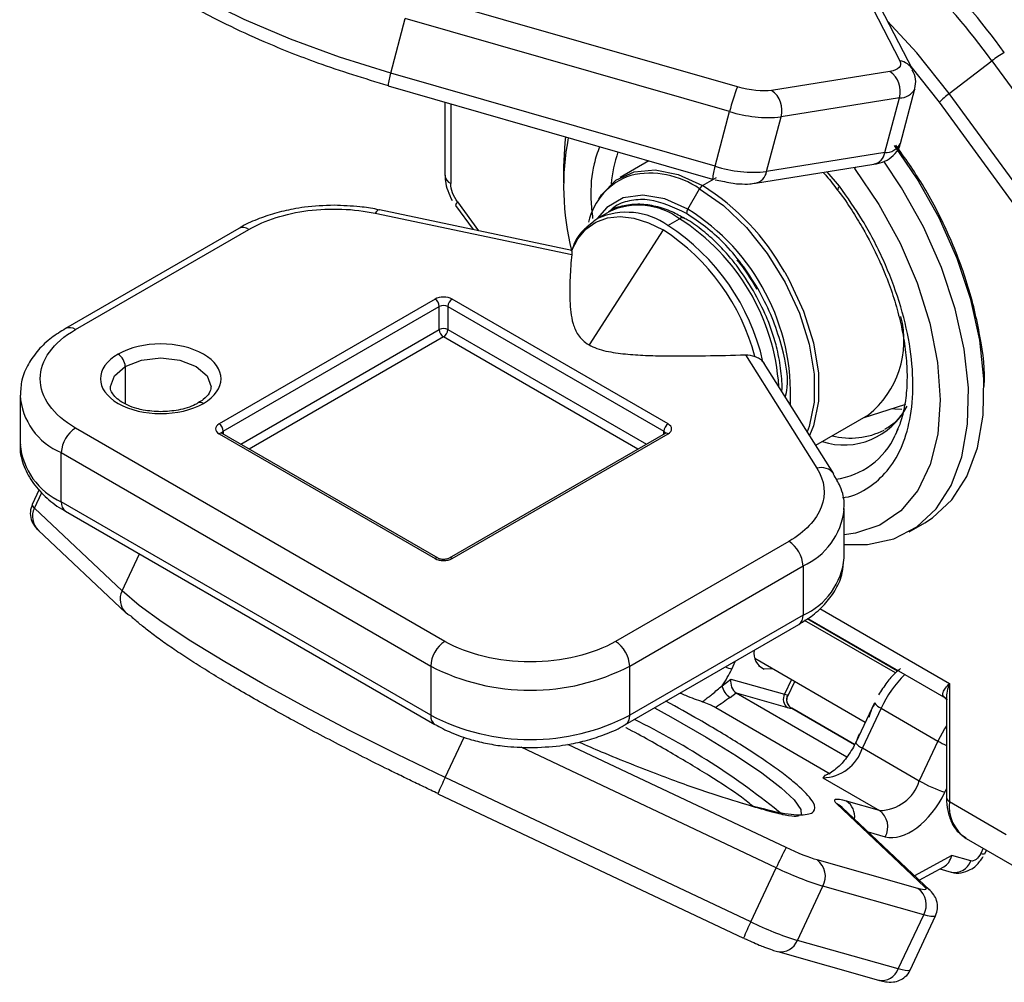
# Model space of a CAD drawing. Header units: millimetres. Extents: x 25 to 1092, y 25 to 838.
# Tile 19 of 60: x 159 to 208, y 525 to 572. Entities that reach past the tile are written whole.
import ezdxf

# ---------------------------------------------------------------- set-up
doc = ezdxf.new("R2010")
doc.units = ezdxf.units.MM
doc.header["$LTSCALE"] = 4

msp = doc.modelspace()

# ---------------------------------------------------------------- linework, layer by layer
for p, q in [((199.165, 577.034), (202.591, 570.369)), ((203.24, 569.92), (199.814, 576.584)), ((194.516, 569.078), (178.375, 573.71)), ((177.268, 569.764), (177.989, 572.484)), ((194.13, 567.852), (177.989, 572.484)), ((205.061, 568.745), (207.18, 570.373)), ((207.18, 570.373), (215.89, 558.446)), ((202.107, 569.842), (196.22, 568.901)), ((204.571, 568.313), (203.155, 570.085)), ((193.409, 565.132), (177.268, 569.764)), ((177.137, 569.122), (193.279, 564.49)), ((202.632, 566.263), (203.353, 568.983)), ((202.574, 568.527), (196.687, 567.586)), ((201.853, 565.807), (202.574, 568.527)), ((213.77, 556.817), (205.061, 568.745)), ((179.966, 568.311), (179.966, 564.684)), ((180.259, 568.226), (180.259, 564.276)), ((193.409, 565.132), (194.13, 567.852)), ((213.28, 556.385), (204.571, 568.313)), ((195.966, 564.866), (196.687, 567.586)), ((190.114, 565.399), (188.682, 564.572)), ((201.853, 565.807), (195.966, 564.866)), ((185.87, 565.114), (185.87, 564.298)), ((195.417, 564.287), (201.304, 565.228)), ((200.409, 565.085), (200.335, 565.026)), ((192.781, 564.166), (193.469, 564.563)), ((193.411, 564.454), (193.879, 564.364)), ((199.596, 564.135), (198.986, 564.857)), ((192.049, 562.998), (192.631, 564.008)), ((186.271, 560.948), (176.705, 562.958)), ((180.492, 563.171), (181.362, 561.98)), ((180.592, 563.353), (181.637, 561.922)), ((176.5, 562.796), (186.27, 560.743)), ((188.133, 562.87), (187.555, 562.536)), ((191.055, 562.189), (191.633, 562.523)), ((169.705, 562.04), (161.081, 557.061)), ((161.581, 557.012), (170.205, 561.99)), ((187.365, 562.38), (187.026, 562.094)), ((190.827, 561.962), (187.134, 556.251)), ((179.471, 558.522), (168.723, 552.317)), ((191.067, 552.317), (180.319, 558.522)), ((168.935, 551.95), (179.683, 558.155)), ((179.683, 557.011), (179.683, 558.155)), ((180.107, 558.155), (190.855, 551.95)), ((180.107, 558.155), (180.107, 557.011)), ((169.801, 551.307), (179.683, 557.011)), ((179.895, 556.644), (170.225, 551.062)), ((189.565, 551.062), (179.895, 556.644)), ((180.107, 557.011), (189.989, 551.307)), ((194.914, 555.753), (198.47, 550.112)), ((164.056, 555.175), (164.056, 553.315)), ((195.788, 555.41), (195.84, 555.32)), ((199.316, 549.829), (195.85, 555.327)), ((158.824, 553.746), (158.824, 551.296)), ((200.78, 552.62), (202.893, 553.296)), ((198.417, 551.255), (201.036, 552.767)), ((179.966, 541.5), (161.581, 552.113)), ((168.723, 551.827), (179.471, 545.623)), ((179.621, 545.638), (168.873, 551.842)), ((168.935, 551.95), (168.935, 551.806)), ((190.917, 551.842), (180.169, 545.638)), ((180.319, 545.623), (191.067, 551.827)), ((190.855, 551.806), (190.855, 551.95)), ((202.503, 552.056), (202.373, 551.764)), ((160.874, 550.888), (179.259, 540.275)), ((160.874, 548.439), (160.874, 550.888)), ((159.774, 549.051), (159.429, 548.315)), ((159.538, 548.131), (159.904, 548.91)), ((179.259, 537.826), (160.874, 548.439)), ((163.9, 544.014), (159.538, 548.131)), ((161.081, 547.981), (179.466, 537.368)), ((199.832, 545.661), (199.832, 548.111)), ((203.071, 546.956), (203.849, 547.405)), ((159.72, 547.04), (164.082, 542.923)), ((197.075, 546.478), (188.451, 541.5)), ((163.9, 544.014), (164.765, 545.855)), ((189.158, 540.275), (197.782, 545.254)), ((197.782, 545.254), (197.782, 542.804)), ((198.62, 543.138), (205.068, 539.415)), ((197.782, 542.804), (189.158, 537.826)), ((202.383, 539.933), (197.863, 542.543)), ((202.487, 540.024), (197.984, 542.623)), ((198.013, 542.642), (204.889, 538.673)), ((188.951, 537.368), (197.575, 542.346)), ((194.236, 540.123), (194.426, 540.528)), ((195.382, 540.661), (200.881, 537.487)), ((179.259, 540.275), (179.259, 537.826)), ((189.158, 537.826), (189.158, 540.275)), ((195.844, 540.127), (195.59, 540.274)), ((193.75, 539.298), (194.191, 539.627)), ((194.191, 539.627), (196.861, 538.873)), ((197.206, 539.608), (196.861, 538.873)), ((197.025, 538.785), (197.368, 539.515)), ((205.068, 539.415), (205.068, 533.536)), ((194.154, 538.719), (194.451, 538.94)), ((194.451, 538.94), (199.957, 535.762)), ((194.451, 538.94), (197.003, 538.22)), ((201.331, 538.444), (200.402, 536.467)), ((201.333, 538.447), (201.331, 538.444)), ((204.922, 538.592), (204.922, 533.74)), ((193.441, 538.214), (199.139, 534.924)), ((200.343, 536.381), (197.217, 538.186)), ((197.226, 538.175), (200.341, 536.377)), ((201.669, 538.179), (200.74, 536.201)), ((201.669, 538.179), (204.497, 536.546)), ((179.978, 534.732), (180.921, 536.741)), ((204.497, 536.546), (203.568, 534.569)), ((196.451, 530.249), (183.749, 536.245)), ((196.937, 531.248), (186.071, 536.378)), ((200.401, 536.463), (200.402, 536.467)), ((200.74, 536.201), (203.568, 534.569)), ((195.184, 527.553), (179.978, 534.732)), ((198.856, 534.822), (198.761, 534.724)), ((198.761, 534.724), (201.589, 533.091)), ((204.842, 534), (204.922, 534.169)), ((179.615, 533.928), (194.822, 526.749)), ((201.589, 533.091), (199.946, 533.555)), ((205.068, 533.536), (207.896, 531.903)), ((199.462, 533.422), (199.464, 533.42)), ((199.464, 533.42), (203.825, 529.303)), ((204.09, 529.132), (199.728, 533.249)), ((199.735, 533.242), (199.735, 533.243)), ((201.025, 532.024), (201.874, 531.785)), ((205.897, 531.705), (208.725, 530.072)), ((206.746, 531.214), (206.623, 530.953)), ((206.821, 530.936), (206.908, 531.121)), ((203.502, 529.214), (198.481, 530.632)), ((205.18, 530.851), (203.332, 529.847)), ((206.128, 530.583), (205.18, 530.851)), ((195.184, 527.553), (196.451, 530.249)), ((203.565, 529.627), (204.791, 530.294)), ((204.593, 530.186), (205.149, 530.029)), ((197.499, 526.629), (198.766, 529.325)), ((203.787, 527.908), (198.766, 529.325)), ((202.52, 525.211), (203.787, 527.908)), ((203.114, 525.16), (204.381, 527.856)), ((194.826, 526.754), (194.822, 526.749)), ((202.52, 525.211), (197.499, 526.629)), ((196.52, 526.075), (201.542, 524.657))]:
    msp.add_line(p, q)
at = {"flags": 128}
for points in [[(177.268, 569.764), (174.723, 570.559), (172.276, 571.456), (169.971, 572.436), (167.851, 573.484), (165.952, 574.581), (164.31, 575.705), (162.953, 576.837), (161.907, 577.958), (161.19, 579.045)], [(205.061, 568.745), (203.452, 570.773), (201.99, 572.353)], [(177.137, 569.122), (177.136, 569.123), (177.132, 569.144)], [(185.957, 566.591), (185.924, 566.289), (185.87, 565.114)], [(203.849, 547.405), (204.218, 547.642), (205.179, 548.536), (205.933, 549.707), (206.459, 551.124), (206.746, 552.754), (206.786, 554.557), (206.578, 556.486), (206.128, 558.497), (205.446, 560.538), (204.549, 562.559), (203.46, 564.511), (202.34, 566.166)], [(199.832, 546.318), (200.992, 546.313), (202.294, 546.596), (203.44, 547.193), (204.402, 548.087), (205.155, 549.258), (205.681, 550.675), (205.968, 552.305), (206.008, 554.108), (205.801, 556.037), (205.35, 558.048), (204.668, 560.089), (203.772, 562.11), (202.682, 564.062), (201.805, 565.382)], [(187.614, 563.49), (187.76, 563.717), (188.473, 564.438), (189.373, 564.855), (190.423, 564.948), (191.576, 564.716), (192.781, 564.166)], [(200.335, 565.026), (201.56, 563.227), (202.612, 561.309), (203.463, 559.325), (204.09, 557.33), (204.475, 555.377), (204.608, 553.519), (204.486, 551.809), (204.112, 550.291), (203.495, 549.008), (202.654, 547.994), (201.61, 547.278), (200.392, 546.878), (199.832, 546.808)], [(192.631, 564.008), (193.824, 563.174), (194.965, 562.088), (196.003, 560.796), (196.894, 559.355), (197.599, 557.828), (198.087, 556.281), (198.336, 554.783), (198.336, 553.398), (198.087, 552.187), (197.992, 551.93)], [(192.049, 562.998), (190.902, 563.511), (189.813, 563.699), (188.836, 563.555), (188.02, 563.083), (187.535, 562.524)], [(176.705, 562.958), (176.69, 562.96), (176.631, 562.941), (176.566, 562.886), (176.5, 562.796)], [(186.264, 560.932), (186.573, 561.529), (186.98, 562.006), (187.476, 562.352), (188.048, 562.56), (188.685, 562.625), (189.371, 562.546), (190.091, 562.323), (190.827, 561.962)], [(187.376, 562.421), (187.516, 562.513), (187.555, 562.536)], [(196.871, 559.856), (197.09, 559.463), (197.803, 557.919), (198.296, 556.356), (198.548, 554.841), (198.548, 553.441), (198.296, 552.218), (198.107, 551.747)], [(164.056, 555.175), (164.867, 555.488), (165.824, 555.597), (166.78, 555.488), (167.591, 555.175), (168.133, 554.706), (168.324, 554.154), (168.323, 554.129)], [(163.324, 554.18), (163.514, 554.706), (164.056, 555.175)], [(202.227, 553.083), (202.352, 553.071), (202.7, 553.057)], [(179.978, 534.732), (177.567, 535.894), (175.223, 537.071), (172.988, 538.242), (170.902, 539.385), (169.004, 540.481), (167.326, 541.51), (165.9, 542.453), (164.751, 543.292), (163.9, 544.014)], [(164.346, 542.751), (164.185, 542.839), (164.082, 542.923)], [(196.283, 540.141), (196.28, 540.14), (195.844, 540.127)], [(190.396, 538.202), (191.21, 537.751), (192.954, 536.745), (194.47, 535.808), (195.724, 534.963), (196.688, 534.227), (197.341, 533.618), (197.668, 533.148), (197.683, 532.867)], [(204.922, 537.302), (204.823, 537.149), (204.497, 536.546)], [(199.462, 533.422), (199.624, 533.334), (199.715, 533.261)], [(199.728, 533.249), (199.625, 533.332), (199.464, 533.42)], [(206.821, 530.936), (206.819, 530.932), (206.786, 530.922), (206.72, 530.929), (206.623, 530.953)], [(204.09, 529.132), (203.987, 529.215), (203.825, 529.303)], [(204.381, 527.856), (204.378, 527.851), (204.335, 527.824), (204.253, 527.817), (204.133, 527.828), (203.977, 527.859), (203.787, 527.908)], [(203.114, 525.16), (203.112, 525.155), (203.068, 525.128), (202.986, 525.121), (202.866, 525.132), (202.71, 525.162), (202.52, 525.211)]]:
    msp.add_lwpolyline(points, dxfattribs=at)
for centre, radius, start, end in [((180.474, 550.985), 33.747, 35.9377, 45.8529), ((180.214, 550.826), 33.306, 35.9386, 45.8168), ((210.792, 565.707), 5.901, 120.5026, 127.7455), ((202.478, 569.513), 0.863, 27.5862, 82.4897), ((201.414, 568.856), 1.206, 344.1869, 54.8986), ((181.012, 568.619), 3.915, 163.0042, 172.2932), ((204.807, 565.169), 11.008, 159.1988, 165.8927), ((195.527, 567.915), 1.206, 344.1869, 54.8986), ((202.597, 569.38), 0.853, 268.449, 332.4353), ((207.412, 565.587), 3.937, 126.6691, 136.1898), ((196.054, 573.919), 6.365, 252.4084, 275.7086), ((198.714, 564.124), 12.845, 169.1111, 194.3108), ((201.876, 566.661), 0.855, 268.4923, 332.2061), ((195.205, 563.61), 6.997, 161.413, 174.7301), ((201.142, 565.931), 0.722, 282.9579, 350.0894), ((195.965, 564.278), 2.695, 161.5119, 175.4702), ((195.333, 571.199), 6.365, 252.4084, 275.7086), ((180.466, 564.734), 0.503, 185.6948, 245.6253), ((190.235, 561.631), 3.212, 108.5544, 167.214), ((190.162, 560.456), 4.326, 55.1902, 102.6688), ((195.256, 564.99), 0.721, 282.5923, 350.1129), ((193.011, 563.799), 0.433, 121.9547, 151.1444), ((186.47, 554.082), 11.897, 29.0384, 57.9573), ((199.74, 563.95), 0.235, 127.7626, 182.1431), ((180.739, 563.153), 0.248, 126.3255, 175.7339), ((189.592, 559.754), 3.44, 53.6074, 115.0822), ((192.419, 562.774), 0.433, 148.8563, 178.0435), ((186.306, 553.784), 10.857, 357.2566, 58.0659), ((188.999, 559.274), 3.567, 54.806, 113.8836), ((191.777, 562.334), 0.238, 62.1181, 127.4434), ((185.877, 553.474), 10.725, 3.7272, 57.5397), ((169.912, 561.581), 0.503, 54.3824, 114.3071), ((184.986, 552.929), 10.757, 14.7292, 57.1134), ((185.094, 552.984), 10.966, 12.7791, 57.0749), ((179.222, 558.134), 0.461, 2.6055, 57.3945), ((180.568, 558.134), 0.461, 122.6055, 177.3945), ((179.895, 557.745), 0.461, 62.6097, 117.3903), ((198.052, 556.471), 4.756, 308.8561, 14.5201), ((161.288, 556.602), 0.504, 54.4046, 114.0524), ((179.895, 556.602), 0.461, 62.6097, 117.3903), ((180.143, 557.032), 0.461, 182.6055, 237.3945), ((179.647, 557.032), 0.461, 302.6055, 357.3945), ((163.288, 555.14), 0.768, 2.6055, 57.3945), ((162.169, 553.982), 3.354, 183.9292, 247.2737), ((167.801, 553.15), 0.237, 52.521, 118.2503), ((199.809, 554.792), 3.525, 252.1726, 333.2015), ((168.474, 551.929), 0.461, 2.6055, 57.3945), ((191.316, 551.929), 0.461, 122.6055, 177.3945), ((162.409, 550.819), 1.537, 122.6055, 177.3945), ((168.811, 551.705), 0.151, 65.6929, 125.6176), ((169.005, 551.803), 0.163, 115.558, 161.6682), ((190.785, 551.803), 0.163, 18.3013, 64.445), ((190.979, 551.705), 0.151, 54.3824, 114.3071), ((200.133, 555.389), 3.778, 256.0997, 296.6077), ((198.948, 553.297), 3.753, 277.0655, 335.8934), ((162.327, 551.646), 3.521, 185.6948, 245.6253), ((198.691, 549.364), 0.78, 37.1217, 106.4183), ((159.642, 548.317), 0.214, 180.5992, 240.828), ((161.364, 548.385), 0.493, 173.7012, 234.9867), ((160.382, 547.711), 0.943, 153.564, 225.394), ((196.339, 548.461), 3.518, 294.2278, 353.196), ((196.247, 545.184), 1.537, 2.6055, 57.3945), ((179.558, 545.504), 0.148, 64.9495, 126.3012), ((180.232, 545.504), 0.148, 53.7035, 114.9988), ((196.356, 545.992), 3.492, 294.1055, 354.5743), ((164.744, 543.594), 0.943, 153.564, 225.394), ((197.292, 542.75), 0.493, 305.0133, 6.2988), ((180.794, 540.205), 1.537, 122.6055, 177.3945), ((187.623, 540.205), 1.537, 2.6055, 57.3945), ((196.208, 540.92), 0.872, 170.7661, 245.3302), ((184.208, 549.828), 10.759, 242.6097, 297.3903), ((195.305, 543.71), 3.743, 248.2201, 253.3935), ((206.882, 535.764), 5.746, 134.6347, 155.1495), ((194.62, 539.476), 0.889, 191.5781, 238.389), ((197.303, 538.627), 0.506, 150.9479, 233.6445), ((197.081, 539.581), 0.741, 252.7008, 264.4478), ((197.468, 538.622), 0.509, 154.2767, 241.6523), ((201.94, 538.872), 0.745, 215.1299, 248.6415), ((179.747, 537.771), 0.492, 173.6535, 235.5099), ((184.208, 547.379), 10.759, 242.6097, 297.3903), ((188.669, 537.771), 0.492, 304.6259, 6.3342), ((172.421, 503.129), 38.44, 50.6925, 63.8051), ((207.91, 542.525), 6.885, 240.2778, 244.2701), ((198.733, 536.825), 2.101, 270.7496, 342.7308), ((200.979, 536.863), 0.704, 214.6734, 250.0947), ((190.905, 529.325), 12.192, 153.6746, 157.8195), ((201.562, 535.192), 2.101, 270.7496, 342.7308), ((206.928, 540.388), 6.72, 240.0032, 251.9221), ((199.433, 532.793), 0.919, 352.16, 56.0536), ((205.172, 533.765), 0.251, 185.6948, 245.6253), ((206.971, 533.294), 1.918, 172.7442, 235.9436), ((200.989, 532.276), 1.012, 330.9479, 53.6445), ((217.481, 520.617), 23.131, 152.6379, 155.391), ((197.881, 529.817), 1.012, 330.9479, 53.6445), ((203.798, 545.301), 16.749, 243.9819, 252.5176), ((205.318, 530.873), 0.86, 258.6866, 340.3464), ((202.902, 528.399), 1.012, 330.9479, 53.6445), ((206.112, 522.146), 12.192, 153.6746, 157.8195), ((202.531, 542.605), 16.749, 243.9819, 252.5176), ((196.673, 526.948), 0.886, 259.8932, 338.8891), ((201.693, 525.531), 0.887, 260.1587, 338.8743)]:
    msp.add_arc(centre, radius, start, end)
for centre, major_axis, ratio, start_param, end_param in [((194.544, 539.423), (-0.096, 0.52), 0.678793, 1.045652, 2.616448), ((204.473, 531.259), (-0.115, 1.03), 0.717398, 3.425732, 4.226173)]:
    msp.add_ellipse(centre, major_axis=major_axis, ratio=ratio, start_param=start_param, end_param=end_param)
for points, knots in [([(161.27, 578.406), (161.457, 578.088), (161.815, 577.479), (162.819, 576.33), (164.244, 575.081), (166.056, 573.848), (167.651, 572.924), (169.219, 572.116), (171.14, 571.235), (173.811, 570.168), (175.949, 569.509), (177.132, 569.145)], [0, 0, 0, 0, 0.096387, 0.184797, 0.337661, 0.459095, 0.549282, 0.619721, 0.715981, 0.842764, 1, 1, 1, 1]), ([(203.344, 568.992), (203.374, 569.154), (203.434, 569.483), (203.292, 569.762), (203.22, 569.903)], [0, 0, 0, 0, 0.495897, 1, 1, 1, 1]), ([(187.654, 566.104), (187.557, 565.825), (187.289, 565.053), (187.172, 563.827), (187.278, 562.852), (187.313, 562.534)], [0, 0, 0, 0, 0.277414, 0.765003, 1, 1, 1, 1]), ([(201.298, 565.237), (201.362, 565.245), (201.597, 565.274), (201.967, 565.415), (202.368, 565.728), (202.609, 566.058), (202.622, 566.253), (202.623, 566.272)], [0, 0, 0, 0, 0.109537, 0.402457, 0.68819, 0.970313, 1, 1, 1, 1]), ([(206.797, 554.177), (206.798, 554.191), (206.866, 554.945), (206.621, 556.675), (206.034, 559.245), (205.035, 561.814), (203.822, 564.167), (202.852, 565.542), (202.398, 566.186)], [0, 0, 0, 0, 0.0039764, 0.2138543, 0.4237322, 0.6292488, 0.8265622, 1, 1, 1, 1]), ([(179.975, 564.682), (179.975, 564.587), (179.977, 564.332), (180.087, 563.901), (180.243, 563.589), (180.324, 563.428)], [0, 0, 0, 0, 0.22592, 0.599396, 1, 1, 1, 1]), ([(198.782, 564.825), (198.839, 564.763), (199.091, 564.488), (199.323, 564.179), (199.503, 563.94)], [0, 0, 0, 0, 0.224912, 1, 1, 1, 1]), ([(193.879, 564.364), (194.021, 564.333), (194.278, 564.276), (194.7, 564.247), (195.077, 564.238), (195.321, 564.28), (195.411, 564.295)], [0, 0, 0, 0, 0.256637, 0.463838, 0.801483, 1, 1, 1, 1]), ([(199.503, 563.94), (199.52, 563.918), (199.769, 563.604), (200.193, 562.981), (200.567, 562.361), (200.744, 562.067)], [0, 0, 0, 0, 0.037278, 0.544496, 1, 1, 1, 1]), ([(199.742, 548.661), (199.79, 548.664), (200.289, 548.698), (201.06, 549.126), (202.001, 549.922), (202.695, 551.062), (203.148, 552.515), (203.305, 554.283), (203.128, 556.279), (202.62, 558.387), (201.817, 560.468), (200.807, 562.42), (199.992, 563.575), (199.596, 564.135)], [0, 0, 0, 0, 0.010446, 0.108998, 0.20198, 0.294962, 0.393514, 0.496163, 0.60099, 0.705817, 0.808466, 0.907018, 1, 1, 1, 1]), ([(191.986, 562.789), (191.356, 563.077), (190.386, 563.519), (189.229, 563.46), (188.541, 563.255), (188.226, 562.961), (188.121, 562.863)], [0, 0, 0, 0, 0.422806, 0.65041, 0.882844, 1, 1, 1, 1]), ([(174.448, 563.188), (173.955, 563.171), (173.263, 563.146), (172.279, 562.985), (171.473, 562.798), (170.594, 562.485), (169.998, 562.229), (169.731, 562.051), (169.71, 562.036)], [0, 0, 0, 0, 0.283495, 0.398289, 0.586663, 0.778745, 0.981933, 1, 1, 1, 1]), ([(170.205, 561.99), (171.012, 562.456), (172.034, 562.78), (174.264, 563.065), (175.426, 563.021), (176.5, 562.796)], [0, 0, 0, 0, 0.5, 0.5, 1, 1, 1, 1]), ([(176.703, 562.954), (176.66, 562.964), (176.349, 563.04), (175.597, 563.146), (174.879, 563.172), (174.448, 563.188)], [0, 0, 0, 0, 0.060662, 0.436323, 1, 1, 1, 1]), ([(191.882, 562.536), (191.677, 562.651), (191.205, 562.915), (190.457, 563.156), (189.646, 563.276), (188.857, 563.178), (188.316, 563.031), (188.101, 562.847), (188.093, 562.84)], [0, 0, 0, 0, 0.153145, 0.352618, 0.55657, 0.767458, 0.991738, 1, 1, 1, 1]), ([(195.316, 558.934), (195.053, 559.355), (194.684, 559.946), (194.054, 560.722), (193.493, 561.329), (192.794, 561.938), (192.25, 562.348), (191.939, 562.507), (191.882, 562.536)], [0, 0, 0, 0, 0.277962, 0.3897587, 0.5731189, 0.7597192, 0.9564852, 1, 1, 1, 1]), ([(196.904, 553.655), (196.938, 553.807), (197.109, 554.587), (196.786, 556.089), (196.203, 557.766), (195.549, 559.071), (194.749, 560.278), (193.584, 561.671), (192.616, 562.348), (191.986, 562.789)], [0, 0, 0, 0, 0.0550593, 0.2813318, 0.4031383, 0.5275296, 0.651921, 0.7737275, 1, 1, 1, 1]), ([(187.026, 562.094), (186.961, 562.042), (186.672, 561.811), (186.423, 561.403), (186.305, 561.015), (186.281, 560.934)], [0, 0, 0, 0, 0.18778, 0.830425, 1, 1, 1, 1]), ([(200.744, 562.067), (201.033, 561.536), (201.438, 560.789), (201.92, 559.656), (202.273, 558.694), (202.597, 557.566), (202.83, 556.425), (202.955, 555.296), (202.966, 554.22), (202.855, 553.23), (202.66, 552.409), (202.462, 551.989), (202.377, 551.809)], [0, 0, 0, 0, 0.142011, 0.199453, 0.293904, 0.390497, 0.492491, 0.59705, 0.703161, 0.810312, 0.918724, 1, 1, 1, 1]), ([(186.27, 560.743), (186.237, 560.36), (186.21, 559.977), (186.174, 559.21), (186.165, 558.826), (186.188, 558.251), (186.201, 558.06), (186.25, 557.68), (186.284, 557.49), (186.396, 557.114), (186.471, 556.927), (186.657, 556.653), (186.73, 556.565), (186.908, 556.399), (187.013, 556.321), (187.134, 556.251)], [0, 0, 0, 0, 0.25, 0.25, 0.5, 0.5, 0.625, 0.625, 0.75, 0.75, 0.875, 0.875, 0.9375, 0.9375, 1, 1, 1, 1]), ([(194.495, 560.461), (194.535, 560.414), (194.784, 560.116), (195.115, 559.631), (195.382, 559.185), (195.477, 559.026)], [0, 0, 0, 0, 0.108865, 0.68436, 1, 1, 1, 1]), ([(196.724, 553.941), (196.725, 553.948), (196.761, 554.259), (196.694, 554.964), (196.534, 555.942), (196.268, 556.85), (195.904, 557.83), (195.544, 558.506), (195.316, 558.934)], [0, 0, 0, 0, 0.004733, 0.211081, 0.428404, 0.590574, 0.74147, 1, 1, 1, 1]), ([(161.086, 557.058), (160.846, 556.91), (160.339, 556.596), (159.712, 556.005), (159.207, 555.302), (158.878, 554.538), (158.853, 554.005), (158.841, 553.755)], [0, 0, 0, 0, 0.182892, 0.387928, 0.59701, 0.811228, 1, 1, 1, 1]), ([(161.581, 552.113), (160.456, 552.763), (159.824, 553.644), (159.824, 555.481), (160.456, 556.362), (161.581, 557.012)], [0, 0, 0, 0, 0.5, 0.5, 1, 1, 1, 1]), ([(167.945, 553.338), (169.116, 554.014), (169.116, 555.111), (166.774, 556.463), (164.873, 556.463), (163.702, 555.787)], [0, 0, 0, 0, 0.5, 0.5, 1, 1, 1, 1]), ([(187.134, 556.251), (187.254, 556.182), (187.385, 556.123), (187.669, 556.021), (187.822, 555.978), (188.289, 555.871), (188.614, 555.827), (189.275, 555.761), (189.607, 555.741), (190.27, 555.713), (190.601, 555.705), (191.596, 555.692), (192.26, 555.697), (193.587, 555.718), (194.251, 555.734), (194.914, 555.753)], [0, 0, 0, 0, 0.0625, 0.0625, 0.125, 0.125, 0.25, 0.25, 0.375, 0.375, 0.5, 0.5, 0.75, 0.75, 1, 1, 1, 1]), ([(163.702, 555.787), (162.531, 555.111), (162.531, 554.014), (164.873, 552.662), (166.774, 552.662), (167.945, 553.338)], [0, 0, 0, 0, 0.5, 0.5, 1, 1, 1, 1]), ([(195.788, 555.41), (195.741, 555.464), (195.684, 555.51), (195.55, 555.593), (195.473, 555.63), (195.39, 555.664)], [0, 0, 0, 0, 0.5, 0.5, 1, 1, 1, 1]), ([(165.824, 552.922), (165.528, 552.938), (165.115, 552.959), (164.57, 553.093), (164.167, 553.238), (163.79, 553.45), (163.511, 553.689), (163.36, 553.942), (163.299, 554.081), (163.326, 554.166), (163.327, 554.17)], [0, 0, 0, 0, 0.209636, 0.292521, 0.425209, 0.555656, 0.690154, 0.830306, 0.992653, 1, 1, 1, 1]), ([(168.32, 554.138), (168.304, 554.046), (168.274, 553.866), (168.035, 553.571), (167.772, 553.42), (167.681, 553.368)], [0, 0, 0, 0, 0.405374, 0.792062, 1, 1, 1, 1]), ([(167.681, 553.368), (167.636, 553.338), (167.488, 553.241), (167.145, 553.115), (166.581, 552.962), (166.119, 552.938), (165.824, 552.922)], [0, 0, 0, 0, 0.106429, 0.348102, 0.58374, 1, 1, 1, 1]), ([(202.741, 552.857), (202.605, 552.677), (202.341, 552.325), (201.998, 552.131), (201.831, 552.036)], [0, 0, 0, 0, 0.511667, 1, 1, 1, 1]), ([(168.873, 551.842), (168.863, 551.848), (168.843, 551.861), (168.836, 551.871), (168.837, 551.869), (168.837, 551.868)], [0, 0, 0, 0, 0.439709, 0.900983, 1, 1, 1, 1]), ([(190.952, 551.868), (190.951, 551.867), (190.951, 551.865), (190.929, 551.85), (190.917, 551.842)], [0, 0, 0, 0, 0.48545, 1, 1, 1, 1]), ([(158.841, 551.305), (158.836, 551.258), (158.79, 550.884), (158.993, 550.199), (159.445, 549.34), (160.137, 548.625), (160.701, 548.177), (161.056, 548.001), (161.087, 547.985)], [0, 0, 0, 0, 0.0359588, 0.2839928, 0.5177432, 0.7523374, 0.9782617, 1, 1, 1, 1]), ([(198.47, 550.112), (198.861, 549.493), (198.937, 548.822), (198.443, 547.534), (197.883, 546.945), (197.075, 546.478)], [0, 0, 0, 0, 0.5, 0.5, 1, 1, 1, 1]), ([(199.807, 548.026), (199.816, 548.098), (199.867, 548.498), (199.706, 549.133), (199.412, 549.621), (199.293, 549.82)], [0, 0, 0, 0, 0.116805, 0.640442, 1, 1, 1, 1]), ([(159.433, 548.31), (159.391, 548.195), (159.3, 547.949), (159.357, 547.564), (159.539, 547.21), (159.684, 547.081), (159.767, 547.006)], [0, 0, 0, 0, 0.222198, 0.476468, 0.698344, 1, 1, 1, 1]), ([(179.895, 545.576), (179.852, 545.578), (179.793, 545.581), (179.717, 545.598), (179.666, 545.615), (179.631, 545.631), (179.621, 545.637), (179.621, 545.638)], [0, 0, 0, 0, 0.3864502, 0.5365106, 0.7683462, 0.9920797, 1, 1, 1, 1]), ([(180.169, 545.638), (180.169, 545.637), (180.159, 545.63), (180.121, 545.614), (180.061, 545.595), (179.986, 545.58), (179.928, 545.578), (179.895, 545.576)], [0, 0, 0, 0, 0.003137, 0.265813, 0.472182, 0.698383, 1, 1, 1, 1]), ([(197.57, 542.35), (197.81, 542.497), (198.317, 542.811), (198.944, 543.403), (199.448, 544.106), (199.77, 544.845), (199.795, 545.352), (199.807, 545.576)], [0, 0, 0, 0, 0.186516, 0.395623, 0.608857, 0.827328, 1, 1, 1, 1]), ([(179.62, 533.934), (179.501, 533.99), (179.264, 534.102), (178.909, 534.271), (178.555, 534.441), (178.202, 534.611), (177.85, 534.782), (177.499, 534.954), (176.844, 535.276), (175.893, 535.751), (174.659, 536.381), (173.451, 537.014), (171.877, 537.859), (170.029, 538.894), (168.399, 539.867), (167.254, 540.591), (166.486, 541.1), (165.806, 541.574), (165.319, 541.936), (164.975, 542.207), (164.743, 542.397), (164.531, 542.58), (164.408, 542.694), (164.346, 542.751)], [0, 0, 0, 0, 0.017161, 0.034305, 0.051439, 0.06857, 0.085705, 0.102853, 0.120019, 0.182108, 0.244219, 0.307793, 0.37139, 0.500002, 0.628614, 0.692188, 0.755785, 0.817874, 0.879985, 0.910004, 0.939987, 0.969972, 1, 1, 1, 1]), ([(188.451, 541.5), (187.326, 540.85), (185.8, 540.485), (182.617, 540.485), (181.091, 540.85), (179.966, 541.5)], [0, 0, 0, 0, 0.5, 0.5, 1, 1, 1, 1]), ([(202.632, 540.149), (202.544, 540.076), (202.303, 539.875), (201.921, 539.442), (201.672, 539.052), (201.538, 538.84)], [0, 0, 0, 0, 0.209683, 0.571201, 1, 1, 1, 1]), ([(204.815, 538.729), (204.794, 538.75), (204.722, 538.822), (204.735, 539.019), (204.935, 539.257), (205.068, 539.415)], [0, 0, 0, 0, 0.1210453, 0.4146936, 1, 1, 1, 1]), ([(205.068, 539.415), (204.977, 539.151), (204.876, 538.857), (204.934, 538.612), (204.94, 538.588)], [0, 0, 0, 0, 0.900074, 1, 1, 1, 1]), ([(191.662, 538.933), (191.751, 538.895), (192.158, 538.725), (192.505, 538.601), (192.776, 538.504)], [0, 0, 0, 0, 0.2191801, 1, 1, 1, 1]), ([(192.776, 538.504), (192.83, 538.545), (192.938, 538.626), (193.101, 538.753), (193.293, 538.905), (193.512, 539.085), (193.671, 539.227), (193.75, 539.298)], [0, 0, 0, 0, 0.167161, 0.333368, 0.499831, 0.75195, 1, 1, 1, 1]), ([(194.981, 533.393), (195.53, 533.25), (196.662, 532.954), (197.79, 532.833), (198.409, 532.985), (198.388, 533.452), (197.827, 534.084), (197.076, 534.713), (196.16, 535.398), (194.728, 536.348), (192.881, 537.468), (191.519, 538.217), (190.958, 538.526)], [0, 0, 0, 0, 0.107708, 0.221867, 0.340772, 0.462201, 0.583629, 0.643149, 0.702687, 0.816846, 0.924554, 1, 1, 1, 1]), ([(192.776, 538.504), (192.866, 538.475), (192.973, 538.434), (193.151, 538.358), (193.213, 538.331), (193.334, 538.272), (193.392, 538.242), (193.441, 538.214)], [0, 0, 0, 0, 0.5, 0.5, 0.75, 0.75, 1, 1, 1, 1]), ([(197.199, 538.189), (197.154, 538.226), (197.063, 538.302), (196.99, 538.464), (196.973, 538.634), (197.007, 538.734), (197.024, 538.783)], [0, 0, 0, 0, 0.253646, 0.51506, 0.768232, 1, 1, 1, 1]), ([(197.009, 538.843), (197.024, 538.838), (197.047, 538.831), (197.028, 538.799), (197.021, 538.787)], [0, 0, 0, 0, 0.638645, 1, 1, 1, 1]), ([(204.811, 538.728), (204.856, 538.68), (204.928, 538.604), (204.923, 538.58), (204.921, 538.571)], [0, 0, 0, 0, 0.636886, 1, 1, 1, 1]), ([(204.95, 538.642), (204.903, 538.664), (204.845, 538.692), (204.82, 538.723), (204.815, 538.729)], [0, 0, 0, 0, 0.795857, 1, 1, 1, 1]), ([(197.196, 538.189), (197.199, 538.189), (197.226, 538.187), (197.226, 538.18), (197.226, 538.175)], [0, 0, 0, 0, 0.1364727, 1, 1, 1, 1]), ([(201.35, 538.422), (201.255, 538.237), (201.135, 538.006), (201.072, 537.766), (201.059, 537.718)], [0, 0, 0, 0, 0.7985, 1, 1, 1, 1]), ([(179.472, 537.372), (179.732, 537.231), (180.288, 536.931), (181.183, 536.627), (182.078, 536.413), (183.056, 536.256), (183.776, 536.233), (184.208, 536.219)], [0, 0, 0, 0, 0.197044, 0.419637, 0.584829, 0.750865, 1, 1, 1, 1]), ([(184.208, 536.219), (184.701, 536.237), (185.392, 536.261), (186.376, 536.422), (187.183, 536.61), (188.061, 536.923), (188.658, 537.178), (188.925, 537.357), (188.946, 537.371)], [0, 0, 0, 0, 0.283493, 0.398286, 0.586658, 0.778739, 0.981925, 1, 1, 1, 1]), ([(195.308, 533.285), (195.124, 533.434), (194.585, 533.873), (193.187, 534.789), (191.23, 535.959), (189.792, 536.781), (188.972, 537.209), (188.968, 537.211)], [0, 0, 0, 0, 0.152011, 0.445213, 0.721845, 0.998477, 1, 1, 1, 1]), ([(186.627, 536.496), (187.003, 536.332), (187.89, 535.946), (189.207, 535.417), (191.025, 534.708), (193.063, 533.97), (194.354, 533.582), (194.981, 533.393)], [0, 0, 0, 0, 0.113756, 0.26848, 0.423251, 0.720011, 1, 1, 1, 1]), ([(200.575, 536.911), (200.57, 536.892), (200.503, 536.646), (200.366, 536.391), (200.239, 536.156)], [0, 0, 0, 0, 0.075636, 1, 1, 1, 1]), ([(200.239, 536.156), (200.089, 535.925), (199.881, 535.607), (199.537, 535.254), (199.269, 535.033), (199.012, 534.878), (198.899, 534.842), (198.855, 534.828)], [0, 0, 0, 0, 0.345498, 0.476015, 0.678462, 0.873477, 1, 1, 1, 1]), ([(204.923, 533.741), (204.923, 533.733), (204.905, 533.5), (204.972, 533.072), (205.153, 532.489), (205.457, 532.007), (205.758, 531.818), (205.892, 531.734)], [0, 0, 0, 0, 0.009007, 0.258566, 0.516359, 0.784955, 1, 1, 1, 1]), ([(197.572, 532.831), (197.539, 532.813), (197.445, 532.763), (196.926, 532.846), (196.066, 533.051), (195.218, 533.308), (194.793, 533.436)], [0, 0, 0, 0, 0.148511, 0.430996, 0.714665, 1, 1, 1, 1]), ([(205.147, 530.035), (205.155, 530.031), (205.309, 529.956), (205.664, 529.978), (206.077, 530.114), (206.461, 530.385), (206.639, 530.641), (206.748, 530.797)], [0, 0, 0, 0, 0.014274, 0.270212, 0.521289, 0.708142, 1, 1, 1, 1]), ([(204.377, 527.862), (204.419, 527.976), (204.509, 528.222), (204.453, 528.607), (204.271, 528.961), (204.126, 529.091), (204.043, 529.165)], [0, 0, 0, 0, 0.222198, 0.476468, 0.698344, 1, 1, 1, 1]), ([(194.852, 526.734), (195.108, 526.618), (195.458, 526.459), (195.92, 526.276), (196.233, 526.161), (196.43, 526.103), (196.517, 526.077)], [0, 0, 0, 0, 0.411427, 0.565226, 0.808432, 1, 1, 1, 1]), ([(201.539, 524.66), (201.556, 524.654), (201.681, 524.615), (201.891, 524.573), (202.213, 524.541), (202.591, 524.63), (202.884, 524.826), (203.071, 525.02), (203.107, 525.154), (203.11, 525.165)], [0, 0, 0, 0, 0.033307, 0.244594, 0.487007, 0.650926, 0.807339, 0.983843, 1, 1, 1, 1])]:
    msp.add_open_spline(points, degree=3, knots=knots)
for points in [[(202.591, 570.369), (202.725, 570.109), (202.544, 569.912), (202.107, 569.842)], [(196.22, 568.901), (195.784, 568.831), (195.146, 568.897), (194.516, 569.078)], [(180.592, 563.353), (180.383, 563.638), (180.259, 563.984), (180.259, 564.276)], [(186.264, 560.932), (186.275, 560.901), (186.278, 560.838), (186.27, 560.743)], [(180.319, 558.522), (180.085, 558.657), (179.705, 558.657), (179.471, 558.522)], [(194.914, 555.753), (195.079, 555.757), (195.24, 555.726), (195.39, 555.664)], [(168.723, 552.317), (168.489, 552.182), (168.489, 551.963), (168.723, 551.827)], [(191.067, 551.827), (191.301, 551.963), (191.301, 552.182), (191.067, 552.317)], [(179.471, 545.623), (179.705, 545.488), (180.085, 545.488), (180.319, 545.623)], [(193.75, 539.298), (193.936, 539.556), (194.1, 539.834), (194.236, 540.123)], [(194.154, 538.719), (193.923, 538.547), (193.678, 538.383), (193.441, 538.214)], [(197.003, 538.22), (197.1, 538.192), (197.175, 538.177), (197.226, 538.175)], [(199.946, 533.555), (199.387, 533.713), (199.206, 533.663), (199.462, 533.422)], [(201.874, 531.785), (202.813, 531.519), (204.143, 532.512), (204.842, 534)], [(198.481, 530.632), (198.109, 530.737), (197.531, 530.968), (196.937, 531.248)], [(206.623, 530.953), (206.506, 530.705), (206.285, 530.539), (206.128, 530.583)], [(203.825, 529.303), (203.996, 529.142), (203.875, 529.109), (203.502, 529.214)]]:
    msp.add_open_spline(points, degree=3)

doc.saveas('drawing.dxf')
